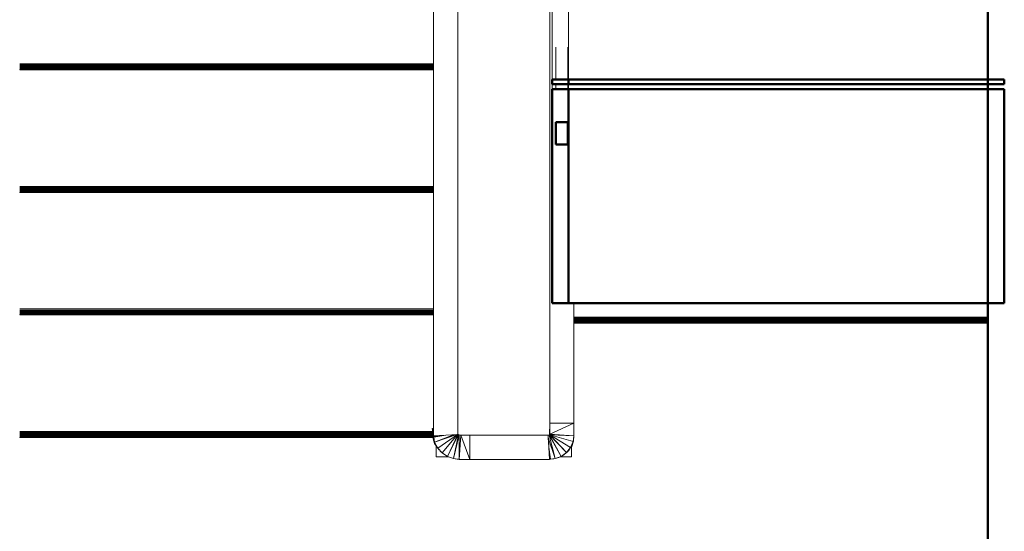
# Model space of a CAD drawing. Header units: millimetres. Extents: x -121 to 21670, y 1231 to 39176.
# Tile 38 of 72: x 13986 to 16020, y 31144 to 32202. Entities that reach past the tile are written whole.
import ezdxf

# ---------------------------------------------------------------- set-up
doc = ezdxf.new("R2010")
doc.units = ezdxf.units.MM
for name, color, linetype, lineweight in [('A-PART-____-MCUT', 2, 'Continuous', 50), ('A-PART-____-OTLN', 2, 'Continuous', 20), ('A-WALL-____-MCUT', 113, 'Continuous', 50), ('A-WALL-____-OTLN', 113, 'Continuous', 20), ('S-STRS-____-MCUT', 31, 'Continuous', 50), ('S-STRS-____-OTLN', 31, 'Continuous', 20), ('Ограждение', 7, 'Continuous', 20)]:
    doc.layers.add(name, color=color, linetype=linetype, lineweight=lineweight)

# ---------------------------------------------------------------- blocks, each defined once
blk = doc.blocks.new('Family - V line-609489-В_Этаж 02_Канализация')
at = {"layer": 'S-STRS-____-OTLN', "color": 253}
for p, q in [((-1840, -1976), (-985, -1976)), ((-1840, -1978.2), (-985, -1978.2)), ((-1840, -1980.3), (-985, -1980.3)), ((-1840, -1982.3), (-985, -1982.3)), ((-1840, -1984.1), (-985, -1984.1)), ((-1840, -1985.6), (-985, -1985.6)), ((-1840, -1986.9), (-985, -1986.9)), ((-1840, -1988.3), (-1840, -1987.8)), ((-1840, -1987.8), (-985, -1987.8)), ((-1840, -1988.5), (-1840, -1988.3)), ((-1840, -1988.3), (-985, -1988.3)), ((-1840, -1988.5), (-985, -1988.5))]:
    blk.add_line(p, q, dxfattribs=at)
blk = doc.blocks.new('Family - Timber - Floor-609490-В_Этаж 02_Канализация')
blk.add_blockref('Family - V line-609489-В_Этаж 02_Канализация', (0, 0))
blk = doc.blocks.new('Family - V line-609507-В_Этаж 02_Канализация')
at = {"layer": 'S-STRS-____-OTLN', "color": 253}
for p, q in [((-1840, -2229.4), (-987.6, -2229.4)), ((-1840, -2231.5), (-987.6, -2231.5)), ((-1840, -2233.6), (-987.7, -2233.6)), ((-1840, -2235.6), (-987.7, -2235.6)), ((-1840, -2237.4), (-987.6, -2237.4)), ((-1840, -2238.9), (-987.2, -2238.9)), ((-1840, -2240.2), (-986.9, -2240.2)), ((-1840, -2241.7), (-1840, -2241.1)), ((-1840, -2241.1), (-986.6, -2241.1)), ((-1840, -2241.9), (-1840, -2241.7)), ((-1840, -2241.7), (-986.5, -2241.7)), ((-1840, -2241.9), (-986.4, -2241.9))]:
    blk.add_line(p, q, dxfattribs=at)
blk = doc.blocks.new('Family - Timber - Floor-609508-В_Этаж 02_Канализация')
blk.add_blockref('Family - V line-609507-В_Этаж 02_Канализация', (0, 0))
blk = doc.blocks.new('Family - V line-609515-В_Этаж 02_Канализация')
at = {"layer": 'S-STRS-____-OTLN', "color": 253}
for p, q in [((-1840, -1722.7), (-985, -1722.7)), ((-1840, -1724.9), (-985, -1724.9)), ((-1840, -1727), (-985, -1727)), ((-1840, -1728.9), (-985, -1728.9)), ((-1840, -1730.7), (-985, -1730.7)), ((-1840, -1732.3), (-985, -1732.3)), ((-1840, -1733.5), (-985, -1733.5)), ((-1840, -1735), (-1840, -1734.4)), ((-1840, -1734.4), (-985, -1734.4)), ((-1840, -1735.2), (-1840, -1735)), ((-1840, -1735), (-985, -1735)), ((-1840, -1735.2), (-985, -1735.2))]:
    blk.add_line(p, q, dxfattribs=at)
blk = doc.blocks.new('Family - Timber - Floor-609516-В_Этаж 02_Канализация')
blk.add_blockref('Family - V line-609515-В_Этаж 02_Канализация', (0, 0))
blk = doc.blocks.new('Family - V line-609525-В_Этаж 02_Канализация')
at = {"layer": 'S-STRS-____-OTLN', "color": 253}
for p, q in [((-1840, -1469.4), (-985, -1469.4)), ((-1840, -1471.5), (-985, -1471.5)), ((-1840, -1473.6), (-985, -1473.6)), ((-1840, -1475.6), (-985, -1475.6)), ((-1840, -1477.4), (-985, -1477.4)), ((-1840, -1478.9), (-985, -1478.9)), ((-1840, -1480.2), (-985, -1480.2)), ((-1840, -1481.7), (-1840, -1481.1)), ((-1840, -1481.1), (-985, -1481.1)), ((-1840, -1481.9), (-1840, -1481.7)), ((-1840, -1481.7), (-985, -1481.7)), ((-1840, -1481.9), (-985, -1481.9))]:
    blk.add_line(p, q, dxfattribs=at)
blk = doc.blocks.new('Family - Timber - Floor-609526-В_Этаж 02_Канализация')
blk.add_blockref('Family - V line-609525-В_Этаж 02_Канализация', (0, 0))
blk = doc.blocks.new('Family - V line-609533-В_Этаж 02_Канализация')
at = {"layer": 'S-STRS-____-OTLN', "color": 253}
for p, q in [((-695, -1993), (160, -1993)), ((-695, -1993.2), (160, -1993.2)), ((-695, -1993.7), (160, -1993.7)), ((-695, -1994.6), (160, -1994.6)), ((-695, -1995.9), (160, -1995.9)), ((-695, -1997.4), (160, -1997.4)), ((-695, -1999.2), (160, -1999.2)), ((-695, -2001.2), (160, -2001.2)), ((-695, -2003.3), (160, -2003.3)), ((160, -2005.5), (-695, -2005.5))]:
    blk.add_line(p, q, dxfattribs=at)
blk = doc.blocks.new('Family - Timber - Floor-609534-В_Этаж 02_Канализация')
blk.add_blockref('Family - V line-609533-В_Этаж 02_Канализация', (0, 0))
blk = doc.blocks.new('Family - STAIR - 001-609563-В_Этаж 02_Канализация')
for name in ['Family - Timber - Floor-609526-В_Этаж 02_Канализация', 'Family - Timber - Floor-609516-В_Этаж 02_Канализация', 'Family - Timber - Floor-609490-В_Этаж 02_Канализация', 'Family - Timber - Floor-609534-В_Этаж 02_Канализация', 'Family - Timber - Floor-609508-В_Этаж 02_Канализация']:
    blk.add_blockref(name, (0, 0))
blk = doc.blocks.new('Прямая форма - V line-609858-В_Этаж 02_Канализация')
at = {"layer": 'Ограждение', "color": 253}
for p, q in [((-85, 4.4), (-35, 4.4)), ((-85, 4.4), (-85, -2272.1)), ((-35, 4.4), (-35, -2269.3)), ((-35, -2269.3), (-85, -2272.1))]:
    blk.add_line(p, q, dxfattribs=at)
blk = doc.blocks.new('Прямая форма - Steel - Structural-609859-В_Этаж 02_Канализация')
blk.add_blockref('Прямая форма - V line-609858-В_Этаж 02_Канализация', (0, 0))
blk = doc.blocks.new('Прямая форма - V line-609862-В_Этаж 02_Канализация')
at = {"layer": 'Ограждение', "color": 253}
for p, q in [((155, -2245.6), (154.5, -2270.1)), ((155, -2268.8), (155, -2245.6)), ((205, -2245.6), (155, -2245.6)), ((155, -2268.8), (205, -2245.6)), ((205, -2272.3), (205, -2245.6)), ((154, -2270.3), (151.7, -2270.6)), ((153.2, -2295.6), (152, -2276.4)), ((166.2, -2319.1), (152, -2276.4)), ((153.6, -2270.3), (154.7, -2270)), ((154.7, -2270), (154, -2270.3)), ((154, -2270.3), (166.2, -2319.1)), ((178.5, -2314.4), (154, -2270.3)), ((154.7, -2270), (155, -2268.8)), ((154.7, -2270), (155, -2269.8)), ((154.7, -2270), (178.5, -2314.4)), ((189.3, -2306.7), (154.7, -2270)), ((154.9, -2269.9), (155, -2268.8)), ((205, -2272.3), (155, -2268.8)), ((155, -2269.8), (155, -2269.8)), ((155, -2269.8), (203.3, -2284)), ((155, -2269.8), (189.3, -2306.7)), ((197.8, -2296.3), (155, -2269.8)), ((156.1, -2270.1), (205, -2272.3)), ((203.3, -2284), (205, -2272.3)), ((204.2, -2283.1), (205, -2272.3)), ((154.7, -2320.6), (153.2, -2295.6)), ((153.2, -2295.6), (156.2, -2320.4)), ((197.8, -2296.3), (189.3, -2306.7)), ((197.8, -2296.3), (193.5, -2303.3)), ((203.3, -2284), (197.8, -2296.3)), ((200.4, -2294), (197.8, -2296.3)), ((200.4, -2294), (200, -2294.6)), ((204.2, -2283.1), (200.4, -2294)), ((203.3, -2284), (200.4, -2294)), ((204.2, -2283.1), (203.3, -2284)), ((178.5, -2314.4), (166.2, -2319.1)), ((173.8, -2317), (166.2, -2319.1)), ((178.5, -2314.4), (173.8, -2317)), ((176.5, -2315.6), (173.8, -2317)), ((189.3, -2306.7), (178.5, -2314.4)), ((183.7, -2311.9), (178.5, -2314.4)), ((189.3, -2306.7), (183.7, -2311.9)), ((192.9, -2304.3), (189.3, -2306.7)), ((154.7, -2320.6), (154, -2320.6)), ((156.2, -2320.4), (154.7, -2320.6)), ((163.5, -2319.8), (154.8, -2320.5)), ((166.2, -2319.1), (156.2, -2320.4)), ((163.5, -2319.8), (156.2, -2320.4)), ((166.2, -2319.1), (163.5, -2319.8))]:
    blk.add_line(p, q, dxfattribs=at)
blk = doc.blocks.new('Прямая форма - Steel - Structural-609863-В_Этаж 02_Канализация')
blk.add_blockref('Прямая форма - V line-609862-В_Этаж 02_Канализация', (0, 0))
blk = doc.blocks.new('Прямая форма - V line-609864-В_Этаж 02_Канализация')
at = {"layer": 'Ограждение', "color": 253}
for p, q in [((-80, -2315.6), (-80, -2292.3)), ((-53.5, -2315.6), (-80, -2315.6))]:
    blk.add_line(p, q, dxfattribs=at)
blk = doc.blocks.new('Прямая форма - Steel - Structural-609865-В_Этаж 02_Канализация')
blk.add_blockref('Прямая форма - V line-609864-В_Этаж 02_Канализация', (0, 0))
blk = doc.blocks.new('Прямая форма - V line-609872-В_Этаж 02_Канализация')
at = {"layer": 'Ограждение', "color": 253}
for p, q in [((151.7, -2270.6), (-10, -2270.6)), ((-10, -2270.6), (-10, -2320.6)), ((151.7, -2270.6), (153.8, -2305.6)), ((154.7, -2320.6), (-10, -2320.6))]:
    blk.add_line(p, q, dxfattribs=at)
blk = doc.blocks.new('Прямая форма - Steel - Structural-609873-В_Этаж 02_Канализация')
blk.add_blockref('Прямая форма - V line-609872-В_Этаж 02_Канализация', (0, 0))
blk = doc.blocks.new('Прямая форма - V line-609874-В_Этаж 02_Канализация')
at = {"layer": 'Ограждение', "color": 253}
for p, q in [((200, -2294.4), (200, -2315.6)), ((200, -2315.6), (176.4, -2315.6))]:
    blk.add_line(p, q, dxfattribs=at)
blk = doc.blocks.new('Прямая форма - Steel - Structural-609875-В_Этаж 02_Канализация')
blk.add_blockref('Прямая форма - V line-609874-В_Этаж 02_Канализация', (0, 0))
blk = doc.blocks.new('Прямая форма - V line-609896-В_Этаж 02_Канализация')
at = {"layer": 'Ограждение', "color": 253}
for p, q in [((155, -2245.6), (155, -365.7)), ((205, -2245.6), (205, -1997.4)), ((205, -2245.6), (155, -2245.6))]:
    blk.add_line(p, q, dxfattribs=at)
blk = doc.blocks.new('Прямая форма - Steel - Structural-609897-В_Этаж 02_Канализация')
blk.add_blockref('Прямая форма - V line-609896-В_Этаж 02_Канализация', (0, 0))
blk = doc.blocks.new('Прямая форма - V line-609912-В_Этаж 02_Канализация')
at = {"layer": 'Ограждение', "color": 253}
for p, q in [((-85, -2256.3), (-87.8, -2256.6)), ((-87.8, -2256.6), (-84.9, -2273.5)), ((-87.8, -2270.5), (-87.4, -2258.5)), ((-87.8, -2270.5), (-84.6, -2274.9)), ((-87.8, -2270.5), (-82.8, -2285)), ((-83.2, -2287.8), (-87.8, -2270.5)), ((-84.9, -2273.5), (-60, -2270.7)), ((-84.6, -2274.9), (-84.9, -2273.5)), ((-84.6, -2274.9), (-60, -2270.7)), ((-84.6, -2274.9), (-82.8, -2285)), ((-82.8, -2285), (-37, -2269.4)), ((-82.8, -2285), (-43.8, -2269.8)), ((-76.4, -2297.3), (-35.9, -2269.3)), ((-67.3, -2307.3), (-35.3, -2269.3)), ((-67.3, -2307.3), (-36.6, -2269.8)), ((-56.2, -2314.6), (-35.1, -2269.3)), ((-56.2, -2314.6), (-33.5, -2269.6)), ((-43.8, -2319.1), (-33.5, -2269.6)), ((-43.8, -2319.1), (-31.9, -2270.2)), ((-33.5, -2269.6), (-35, -2268.4)), ((-34.8, -2268.8), (-33.5, -2269.6)), ((-34.5, -2269), (-30.4, -2270.4)), ((-31.9, -2270.2), (-34.1, -2269.3)), ((-33.5, -2269.6), (-31.9, -2270.2)), ((-32.1, -2320.6), (-31.9, -2270.2)), ((-32.1, -2320.6), (-29, -2270.6)), ((-31.9, -2270.2), (-29, -2270.6)), ((-29, -2270.6), (-10, -2270.6)), ((-29, -2270.6), (-10, -2320.6)), ((-10, -2320.6), (-10, -2270.6)), ((-83.2, -2287.8), (-82.8, -2285)), ((-83.2, -2287.8), (-76.4, -2297.3)), ((-82.8, -2285), (-76.4, -2297.3)), ((-76.4, -2297.3), (-67.3, -2307.3)), ((-73.7, -2301.3), (-76.4, -2297.3)), ((-71.2, -2303.9), (-67.3, -2307.3)), ((-67.3, -2307.3), (-56.2, -2314.6)), ((-61, -2311.6), (-67.3, -2307.3)), ((-57.4, -2314), (-56.2, -2314.6)), ((-56.2, -2314.6), (-43.8, -2319.1)), ((-40.5, -2319.9), (-43.8, -2319.1)), ((-43.8, -2319.1), (-32.1, -2320.6)), ((-40.5, -2319.9), (-33.2, -2320.4)), ((-24.9, -2321), (-32.1, -2320.6)), ((-32.1, -2320.6), (-10, -2320.6)), ((-24.9, -2321), (-5.7, -2320.6))]:
    blk.add_line(p, q, dxfattribs=at)
blk = doc.blocks.new('Прямая форма - Steel - Structural-609913-В_Этаж 02_Канализация')
blk.add_blockref('Прямая форма - V line-609912-В_Этаж 02_Канализация', (0, 0))
blk = doc.blocks.new('Прямая форма - RAILING - 017-609914-В_Этаж 02_Канализация')
for name in ['Прямая форма - Steel - Structural-609859-В_Этаж 02_Канализация', 'Прямая форма - Steel - Structural-609897-В_Этаж 02_Канализация', 'Прямая форма - Steel - Structural-609913-В_Этаж 02_Канализация', 'Прямая форма - Steel - Structural-609863-В_Этаж 02_Канализация', 'Прямая форма - Steel - Structural-609873-В_Этаж 02_Канализация', 'Прямая форма - Steel - Structural-609865-В_Этаж 02_Канализация', 'Прямая форма - Steel - Structural-609875-В_Этаж 02_Канализация']:
    blk.add_blockref(name, (0, 0))
blk = doc.blocks.new('Family - V line-609916-В_Этаж 02_Канализация')
at = {"layer": 'A-PART-____-OTLN', "color": 253}
for p, q in [((-85, 4.4), (-35, 4.4)), ((-85, 4.4), (-85, -2272.1)), ((-35, 4.4), (-35, -2269.3)), ((-35, -2269.3), (-85, -2272.1))]:
    blk.add_line(p, q, dxfattribs=at)
blk = doc.blocks.new('Family - Steel - Structural-609917-В_Этаж 02_Канализация')
blk.add_blockref('Family - V line-609916-В_Этаж 02_Канализация', (0, 0))
blk = doc.blocks.new('Family - V line-610392-В_Этаж 02_Канализация')
at = {"layer": 'S-STRS-____-MCUT', "color": 9}
for p, q in [((193.9, -1501.3), (-706.1, -1501.3)), ((-706.1, -1501.3), (-706.1, -1511.3)), ((193.9, -1511.3), (193.9, -1501.3)), ((-706.1, -1511.3), (193.9, -1511.3))]:
    blk.add_line(p, q, dxfattribs=at)
blk = doc.blocks.new('Family - Timber - Floor-610393-В_Этаж 02_Канализация')
blk.add_blockref('Family - V line-610392-В_Этаж 02_Канализация', (0, 0))
blk = doc.blocks.new('Family - V line-610434-В_Этаж 02_Канализация')
at = {"layer": 'S-STRS-____-OTLN', "color": 253}
for p, q in [((-706.1, -1233.2), (-706.1, -1233)), ((160, -1233), (-706.1, -1233)), ((-706.1, -1233.7), (-706.1, -1233.2)), ((160, -1233.2), (-706.1, -1233.2)), ((-706.1, -1234.6), (-706.1, -1233.7)), ((160, -1233.7), (-706.1, -1233.7)), ((-706.1, -1235.9), (-706.1, -1234.6)), ((160, -1234.6), (-706.1, -1234.6)), ((-706.1, -1237.4), (-706.1, -1235.9)), ((160, -1235.9), (-706.1, -1235.9)), ((-706.1, -1239.2), (-706.1, -1237.4)), ((160, -1237.4), (-706.1, -1237.4)), ((-706.1, -1241.2), (-706.1, -1239.2)), ((160, -1239.2), (-706.1, -1239.2)), ((-706.1, -1243.3), (-706.1, -1241.2)), ((160, -1241.2), (-706.1, -1241.2)), ((-706.1, -1245.5), (-706.1, -1243.3)), ((160, -1243.3), (-706.1, -1243.3)), ((-706.1, -1501.3), (-706.1, -1245.5)), ((160, -1245.5), (-706.1, -1245.5))]:
    blk.add_line(p, q, dxfattribs=at)
blk = doc.blocks.new('Family - Timber - Floor-610435-В_Этаж 02_Канализация')
blk.add_blockref('Family - V line-610434-В_Этаж 02_Канализация', (0, 0))
blk = doc.blocks.new('Family - V line-610452-В_Этаж 02_Канализация')
at = {"layer": 'S-STRS-____-MCUT', "color": 9}
for p, q in [((193.9, -1521.3), (-706.1, -1521.3)), ((-706.1, -1521.3), (-706.1, -1963.7)), ((193.9, -1963.7), (193.9, -1521.3)), ((-706.1, -1963.7), (193.9, -1963.7))]:
    blk.add_line(p, q, dxfattribs=at)
at = {"layer": 'S-STRS-____-OTLN', "color": 253}
blk.add_line((-706.1, -1521.3), (-706.1, -1511.3), dxfattribs=at)
blk = doc.blocks.new('Family - Concrete - Structural-610453-В_Этаж 02_Канализация')
blk.add_blockref('Family - V line-610452-В_Этаж 02_Канализация', (0, 0))
blk = doc.blocks.new('Family - STAIR - 001-610468-В_Этаж 02_Канализация')
for name in ['Family - Timber - Floor-610435-В_Этаж 02_Канализация', 'Family - Timber - Floor-610393-В_Этаж 02_Канализация', 'Family - Concrete - Structural-610453-В_Этаж 02_Канализация']:
    blk.add_blockref(name, (0, 0))
blk = doc.blocks.new('Family - V line-610473-В_Этаж 02_Канализация')
at = {"layer": 'A-PART-____-MCUT', "color": 9}
for p, q in [((193.9, -1501.3), (-706.1, -1501.3)), ((-706.1, -1501.3), (-706.1, -1511.3)), ((193.9, -1511.3), (193.9, -1501.3)), ((-706.1, -1511.3), (193.9, -1511.3))]:
    blk.add_line(p, q, dxfattribs=at)
blk = doc.blocks.new('Family - Timber - Floor-610474-В_Этаж 02_Канализация')
blk.add_blockref('Family - V line-610473-В_Этаж 02_Канализация', (0, 0))
blk = doc.blocks.new('Family - V line-610536-В_Этаж 02_Канализация')
at = {"layer": 'A-PART-____-OTLN', "color": 253}
for p, q in [((-706.1, -1233.2), (-706.1, -1233)), ((160, -1233), (-706.1, -1233)), ((-706.1, -1233.7), (-706.1, -1233.2)), ((160, -1233.2), (-706.1, -1233.2)), ((-706.1, -1234.6), (-706.1, -1233.7)), ((160, -1233.7), (-706.1, -1233.7)), ((-706.1, -1235.9), (-706.1, -1234.6)), ((160, -1234.6), (-706.1, -1234.6)), ((-706.1, -1237.4), (-706.1, -1235.9)), ((160, -1235.9), (-706.1, -1235.9)), ((-706.1, -1239.2), (-706.1, -1237.4)), ((160, -1237.4), (-706.1, -1237.4)), ((-706.1, -1241.2), (-706.1, -1239.2)), ((160, -1239.2), (-706.1, -1239.2)), ((-706.1, -1243.3), (-706.1, -1241.2)), ((160, -1241.2), (-706.1, -1241.2)), ((-706.1, -1245.5), (-706.1, -1243.3)), ((160, -1243.3), (-706.1, -1243.3)), ((-706.1, -1501.3), (-706.1, -1245.5)), ((160, -1245.5), (-706.1, -1245.5))]:
    blk.add_line(p, q, dxfattribs=at)
blk = doc.blocks.new('Family - Timber - Floor-610537-В_Этаж 02_Канализация')
blk.add_blockref('Family - V line-610536-В_Этаж 02_Канализация', (0, 0))
blk = doc.blocks.new('Family - V line-610563-В_Этаж 02_Канализация')
at = {"layer": 'A-PART-____-MCUT', "color": 9}
for p, q in [((193.9, -1521.3), (-706.1, -1521.3)), ((-706.1, -1521.3), (-706.1, -1963.7)), ((193.9, -1963.7), (193.9, -1521.3)), ((-706.1, -1963.7), (193.9, -1963.7))]:
    blk.add_line(p, q, dxfattribs=at)
at = {"layer": 'A-PART-____-OTLN', "color": 253}
blk.add_line((-706.1, -1521.3), (-706.1, -1511.3), dxfattribs=at)
blk = doc.blocks.new('Family - Concrete - Structural-610564-В_Этаж 02_Канализация')
blk.add_blockref('Family - V line-610563-В_Этаж 02_Канализация', (0, 0))
blk = doc.blocks.new('Прямая форма - V line-610811-В_Этаж 02_Канализация')
at = {"layer": 'Ограждение', "color": 253}
for p, q in [((167.5, -1468.4), (167.5, -1535)), ((192.5, -1535), (192.5, -1468.4)), ((167.5, -1545), (167.5, -1555)), ((192.5, -1555), (192.5, -1545))]:
    blk.add_line(p, q, dxfattribs=at)
at = {"layer": 'Ограждение', "color": 9, "lineweight": 50}
for p, q in [((192.5, -1623.6), (167.5, -1623.6)), ((167.5, -1623.6), (167.5, -1669.7)), ((192.5, -1669.7), (192.5, -1623.6)), ((167.5, -1669.7), (192.5, -1669.7))]:
    blk.add_line(p, q, dxfattribs=at)
blk = doc.blocks.new('Прямая форма - Steel - Stainless-610812-В_Этаж 02_Канализация')
blk.add_blockref('Прямая форма - V line-610811-В_Этаж 02_Канализация', (0, 0))
blk = doc.blocks.new('Прямая форма - RAILING - 016-610831-В_Этаж 02_Канализация')
blk.add_blockref('Прямая форма - Steel - Stainless-610812-В_Этаж 02_Канализация', (0, 0))
blk = doc.blocks.new('Family - V line-610881-В_Этаж 02_Канализация')
at = {"layer": 'A-PART-____-MCUT', "color": 9}
for p, q in [((192.5, -1623.6), (167.5, -1623.6)), ((167.5, -1623.6), (167.5, -1669.7)), ((192.5, -1669.7), (192.5, -1623.6)), ((167.5, -1669.7), (192.5, -1669.7))]:
    blk.add_line(p, q, dxfattribs=at)
at = {"layer": 'A-PART-____-OTLN', "color": 253}
for p, q in [((167.5, -1468.4), (167.5, -1535)), ((192.5, -1535), (192.5, -1468.4)), ((167.5, -1545), (167.5, -1555)), ((192.5, -1555), (192.5, -1545))]:
    blk.add_line(p, q, dxfattribs=at)
blk = doc.blocks.new('Family - Steel - Stainless-610882-В_Этаж 02_Канализация')
blk.add_blockref('Family - V line-610881-В_Этаж 02_Канализация', (0, 0))
blk = doc.blocks.new('Прямая форма - V line-611039-В_Этаж 02_Канализация')
at = {"layer": 'A-WALL-____-MCUT', "color": 9}
blk.add_line((100, 0), (3330, 0), dxfattribs=at)
blk = doc.blocks.new('Прямая форма - SW - 014-611040-В_Этаж 02_Канализация')
blk.add_blockref('Прямая форма - V line-611039-В_Этаж 02_Канализация', (0, 0))
blk = doc.blocks.new('Family - V line-611560-В_Этаж 02_Канализация')
at = {"layer": 'S-STRS-____-MCUT', "color": 9}
for p, q in [((165.4, -1501.3), (-734.6, -1501.3)), ((-734.6, -1501.3), (-734.6, -1511.3)), ((165.4, -1511.3), (165.4, -1501.3)), ((-734.6, -1511.3), (165.4, -1511.3))]:
    blk.add_line(p, q, dxfattribs=at)
blk = doc.blocks.new('Family - Timber - Floor-611561-В_Этаж 02_Канализация')
blk.add_blockref('Family - V line-611560-В_Этаж 02_Канализация', (0, 0))
blk = doc.blocks.new('Family - V line-611568-В_Этаж 02_Канализация')
at = {"layer": 'S-STRS-____-MCUT', "color": 9}
for p, q in [((165.4, -1521.3), (-734.6, -1521.3)), ((-734.6, -1521.3), (-734.6, -1963.7)), ((165.4, -1963.7), (165.4, -1521.3)), ((-734.6, -1963.7), (165.4, -1963.7))]:
    blk.add_line(p, q, dxfattribs=at)
at = {"layer": 'S-STRS-____-OTLN', "color": 253}
blk.add_line((-734.6, -1521.3), (-734.6, -1511.3), dxfattribs=at)
blk = doc.blocks.new('Family - Concrete - Structural-611569-В_Этаж 02_Канализация')
blk.add_blockref('Family - V line-611568-В_Этаж 02_Канализация', (0, 0))
blk = doc.blocks.new('Family - V line-611602-В_Этаж 02_Канализация')
at = {"layer": 'S-STRS-____-OTLN', "color": 253}
for p, q in [((-734.6, -1233.2), (-734.6, -1233)), ((-727.1, -1233), (-734.6, -1233)), ((-734.6, -1233.7), (-734.6, -1233.2)), ((-727.1, -1233.2), (-734.6, -1233.2)), ((-734.6, -1234.6), (-734.6, -1233.7)), ((-727.1, -1233.7), (-734.6, -1233.7)), ((-734.6, -1235.9), (-734.6, -1234.6)), ((-727.1, -1234.6), (-734.6, -1234.6)), ((-734.6, -1237.4), (-734.6, -1235.9)), ((-727.1, -1235.9), (-734.6, -1235.9)), ((-734.6, -1239.2), (-734.6, -1237.4)), ((-727.1, -1237.4), (-734.6, -1237.4)), ((-734.6, -1241.2), (-734.6, -1239.2)), ((-727.1, -1239.2), (-734.6, -1239.2)), ((165.4, -1233), (-702.1, -1233)), ((165.4, -1233.2), (-702.1, -1233.2)), ((165.4, -1233.7), (-702.1, -1233.7)), ((165.4, -1234.6), (-702.1, -1234.6)), ((165.4, -1235.9), (-702.1, -1235.9)), ((165.4, -1237.4), (-702.1, -1237.4)), ((165.4, -1239.2), (-702.1, -1239.2)), ((-734.6, -1243.3), (-734.6, -1241.2)), ((-727.1, -1241.2), (-734.6, -1241.2)), ((-734.6, -1245.5), (-734.6, -1243.3)), ((-727.1, -1243.3), (-734.6, -1243.3)), ((-734.6, -1501.3), (-734.6, -1245.5)), ((-727.1, -1245.5), (-734.6, -1245.5)), ((165.4, -1241.2), (-702.1, -1241.2)), ((165.4, -1243.3), (-702.1, -1243.3)), ((165.4, -1245.5), (-702.1, -1245.5))]:
    blk.add_line(p, q, dxfattribs=at)
blk = doc.blocks.new('Family - Timber - Floor-611603-В_Этаж 02_Канализация')
blk.add_blockref('Family - V line-611602-В_Этаж 02_Канализация', (0, 0))
blk = doc.blocks.new('Family - STAIR - 001-611606-В_Этаж 02_Канализация')
for name in ['Family - Timber - Floor-611603-В_Этаж 02_Канализация', 'Family - Timber - Floor-611561-В_Этаж 02_Канализация', 'Family - Concrete - Structural-611569-В_Этаж 02_Канализация']:
    blk.add_blockref(name, (0, 0))
blk = doc.blocks.new('Family - V line-611656-В_Этаж 02_Канализация')
at = {"layer": 'A-PART-____-MCUT', "color": 9}
for p, q in [((165.4, -1501.3), (-734.6, -1501.3)), ((-734.6, -1501.3), (-734.6, -1511.3)), ((165.4, -1511.3), (165.4, -1501.3)), ((-734.6, -1511.3), (165.4, -1511.3))]:
    blk.add_line(p, q, dxfattribs=at)
blk = doc.blocks.new('Family - Timber - Floor-611657-В_Этаж 02_Канализация')
blk.add_blockref('Family - V line-611656-В_Этаж 02_Канализация', (0, 0))
blk = doc.blocks.new('Family - V line-611668-В_Этаж 02_Канализация')
at = {"layer": 'A-PART-____-MCUT', "color": 9}
for p, q in [((165.4, -1521.3), (-734.6, -1521.3)), ((-734.6, -1521.3), (-734.6, -1963.7)), ((165.4, -1963.7), (165.4, -1521.3)), ((-734.6, -1963.7), (165.4, -1963.7))]:
    blk.add_line(p, q, dxfattribs=at)
at = {"layer": 'A-PART-____-OTLN', "color": 253}
blk.add_line((-734.6, -1521.3), (-734.6, -1511.3), dxfattribs=at)
blk = doc.blocks.new('Family - Concrete - Structural-611669-В_Этаж 02_Канализация')
blk.add_blockref('Family - V line-611668-В_Этаж 02_Канализация', (0, 0))
blk = doc.blocks.new('Family - V line-611719-В_Этаж 02_Канализация')
at = {"layer": 'A-PART-____-OTLN', "color": 253}
for p, q in [((-734.6, -1233.2), (-734.6, -1233)), ((-727.1, -1233), (-734.6, -1233)), ((-734.6, -1233.7), (-734.6, -1233.2)), ((-727.1, -1233.2), (-734.6, -1233.2)), ((-734.6, -1234.6), (-734.6, -1233.7)), ((-727.1, -1233.7), (-734.6, -1233.7)), ((-734.6, -1235.9), (-734.6, -1234.6)), ((-727.1, -1234.6), (-734.6, -1234.6)), ((-734.6, -1237.4), (-734.6, -1235.9)), ((-727.1, -1235.9), (-734.6, -1235.9)), ((-734.6, -1239.2), (-734.6, -1237.4)), ((-727.1, -1237.4), (-734.6, -1237.4)), ((-734.6, -1241.2), (-734.6, -1239.2)), ((-727.1, -1239.2), (-734.6, -1239.2)), ((165.4, -1233), (-702.1, -1233)), ((165.4, -1233.2), (-702.1, -1233.2)), ((165.4, -1233.7), (-702.1, -1233.7)), ((165.4, -1234.6), (-702.1, -1234.6)), ((165.4, -1235.9), (-702.1, -1235.9)), ((165.4, -1237.4), (-702.1, -1237.4)), ((165.4, -1239.2), (-702.1, -1239.2)), ((-734.6, -1243.3), (-734.6, -1241.2)), ((-727.1, -1241.2), (-734.6, -1241.2)), ((-734.6, -1245.5), (-734.6, -1243.3)), ((-727.1, -1243.3), (-734.6, -1243.3)), ((-734.6, -1501.3), (-734.6, -1245.5)), ((-727.1, -1245.5), (-734.6, -1245.5)), ((165.4, -1241.2), (-702.1, -1241.2)), ((165.4, -1243.3), (-702.1, -1243.3)), ((165.4, -1245.5), (-702.1, -1245.5))]:
    blk.add_line(p, q, dxfattribs=at)
blk = doc.blocks.new('Family - Timber - Floor-611720-В_Этаж 02_Канализация')
blk.add_blockref('Family - V line-611719-В_Этаж 02_Канализация', (0, 0))
blk = doc.blocks.new('V line_ifc_RVT-1-В_Этаж 02_Канализация')
at = {"layer": 'A-PART-____-OTLN', "color": 253, "lineweight": 20}
for name, p in [('Family - Steel - Structural-609917-В_Этаж 02_Канализация', (35003.2, 33613.2)), ('Family - Timber - Floor-611720-В_Этаж 02_Канализация', (35897.8, 33579.5)), ('Family - Timber - Floor-610537-В_Этаж 02_Канализация', (35903.2, 33579.5)), ('Family - Steel - Stainless-610882-В_Этаж 02_Канализация', (35003.2, 33613.2)), ('Family - Timber - Floor-611657-В_Этаж 02_Канализация', (35897.8, 33579.5)), ('Family - Timber - Floor-610474-В_Этаж 02_Канализация', (35903.2, 33579.5)), ('Family - Concrete - Structural-611669-В_Этаж 02_Канализация', (35897.8, 33579.5)), ('Family - Concrete - Structural-610564-В_Этаж 02_Канализация', (35903.2, 33579.5))]:
    blk.add_blockref(name, p, dxfattribs=at)
at = {"layer": 'A-WALL-____-OTLN', "color": 253, "lineweight": 20, "rotation": 270}
blk.add_blockref('Прямая форма - SW - 014-611040-В_Этаж 02_Канализация', (36063.2, 33767.6), dxfattribs=at)
at = {"layer": 'S-STRS-____-OTLN', "color": 253, "lineweight": 20}
for name, p in [('Family - STAIR - 001-609563-В_Этаж 02_Канализация', (35903.2, 33579.5)), ('Family - STAIR - 001-611606-В_Этаж 02_Канализация', (35897.8, 33579.5)), ('Family - STAIR - 001-610468-В_Этаж 02_Канализация', (35903.2, 33579.5))]:
    blk.add_blockref(name, p, dxfattribs=at)
at = {"layer": 'Ограждение', "color": 253, "lineweight": 20}
for name in ['Прямая форма - RAILING - 017-609914-В_Этаж 02_Канализация', 'Прямая форма - RAILING - 016-610831-В_Этаж 02_Канализация']:
    blk.add_blockref(name, (35003.2, 33613.2), dxfattribs=at)

msp = doc.modelspace()

# ---------------------------------------------------------------- block references
at = {"lineweight": 9}
msp.add_blockref('V line_ifc_RVT-1-В_Этаж 02_Канализация', (-20077.1477, 0), dxfattribs=at)

doc.saveas('drawing.dxf')
